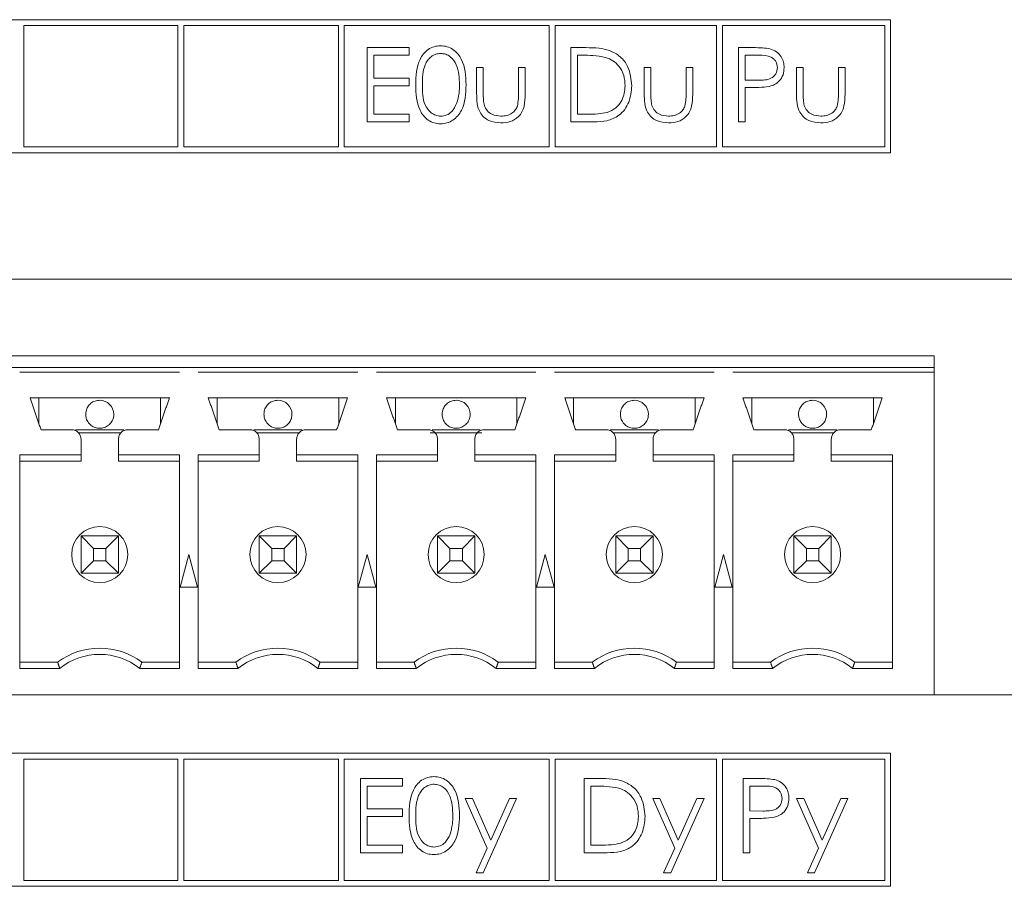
# Model space of a CAD drawing. Header units: inches. Extents: x 0.2 to 16.3, y 0.2 to 11.5.
# Tile 46 of 69: x 8.2 to 9, y 7 to 7.7. Entities that reach past the tile are written whole.
import ezdxf

# ---------------------------------------------------------------- set-up
doc = ezdxf.new("R2010")
doc.units = ezdxf.units.IN
doc.header["$MEASUREMENT"] = 0

msp = doc.modelspace()

# ---------------------------------------------------------------- linework, layer by layer
at = {"color": 7, "linetype": 'Continuous', "lineweight": 15}
for p, q in [((8.90098, 7.69513), (7.72678, 7.69513)), ((8.90098, 7.58316), (8.90098, 7.69513)), ((8.17135, 7.69013), (8.17135, 7.58816)), ((8.30113, 7.69013), (8.17135, 7.69013)), ((8.30113, 7.58816), (8.30113, 7.69013)), ((8.30613, 7.69013), (8.30613, 7.58816)), ((8.43614, 7.69013), (8.30613, 7.69013)), ((8.43614, 7.58816), (8.43614, 7.69013)), ((8.44114, 7.69013), (8.44114, 7.58816)), ((8.61369, 7.69013), (8.44114, 7.69013)), ((8.61369, 7.58816), (8.61369, 7.69013)), ((8.61869, 7.69013), (8.61869, 7.58816)), ((8.75447, 7.69013), (8.61869, 7.69013)), ((8.75447, 7.58816), (8.75447, 7.69013)), ((8.75947, 7.69013), (8.75947, 7.58816)), ((8.89598, 7.69013), (8.75947, 7.69013)), ((8.89598, 7.58816), (8.89598, 7.69013)), ((8.46036, 7.67158), (8.49561, 7.67158)), ((8.46036, 7.60908), (8.46036, 7.67158)), ((8.49561, 7.67158), (8.49561, 7.66517)), ((8.63183, 7.67158), (8.64445, 7.67158)), ((8.63183, 7.60908), (8.63183, 7.67158)), ((8.77286, 7.67158), (8.78511, 7.67158)), ((8.77286, 7.60908), (8.77286, 7.67158)), ((8.46596, 7.66517), (8.46596, 7.64594)), ((8.49561, 7.66517), (8.46596, 7.66517)), ((8.64183, 7.66517), (8.63744, 7.66517)), ((8.63744, 7.66517), (8.63744, 7.61549)), ((8.77846, 7.66517), (8.77846, 7.64434)), ((8.7899, 7.66517), (8.77846, 7.66517)), ((8.5525, 7.65475), (8.55811, 7.65475)), ((8.5525, 7.63293), (8.5525, 7.65475)), ((8.55811, 7.65475), (8.55811, 7.63357)), ((8.58776, 7.65475), (8.59337, 7.65475)), ((8.58776, 7.63357), (8.58776, 7.65475)), ((8.59337, 7.65475), (8.59337, 7.63252)), ((8.69353, 7.65475), (8.69914, 7.65475)), ((8.69353, 7.63293), (8.69353, 7.65475)), ((8.69914, 7.65475), (8.69914, 7.63357)), ((8.72879, 7.65475), (8.73439, 7.65475)), ((8.72879, 7.63357), (8.72879, 7.65475)), ((8.73439, 7.65475), (8.73439, 7.63252)), ((8.82173, 7.65475), (8.82734, 7.65475)), ((8.82173, 7.63293), (8.82173, 7.65475)), ((8.82734, 7.65475), (8.82734, 7.63357)), ((8.85699, 7.65475), (8.8626, 7.65475)), ((8.85699, 7.63357), (8.85699, 7.65475)), ((8.8626, 7.65475), (8.8626, 7.63252)), ((8.46596, 7.64594), (8.49561, 7.64594)), ((8.49561, 7.64594), (8.49561, 7.63953)), ((8.77846, 7.64434), (8.78941, 7.6442)), ((8.46596, 7.63953), (8.46596, 7.61549)), ((8.49561, 7.63953), (8.46596, 7.63953)), ((8.77846, 7.63793), (8.77846, 7.60908)), ((8.78293, 7.63793), (8.77846, 7.63793)), ((8.49561, 7.60908), (8.46036, 7.60908)), ((8.46596, 7.61549), (8.49561, 7.61549)), ((8.49561, 7.61549), (8.49561, 7.60908)), ((8.6512, 7.60908), (8.63183, 7.60908)), ((8.63744, 7.61549), (8.64461, 7.61549)), ((8.77846, 7.60908), (8.77286, 7.60908)), ((7.72678, 7.58316), (8.90098, 7.58316)), ((8.17135, 7.58816), (8.30113, 7.58816)), ((8.30613, 7.58816), (8.43614, 7.58816)), ((8.44114, 7.58816), (8.61369, 7.58816)), ((8.61869, 7.58816), (8.75447, 7.58816)), ((8.75947, 7.58816), (8.89598, 7.58816)), ((7.64765, 7.47677), (10.39265, 7.47677)), ((8.93765, 7.4122), (7.68293, 7.4122)), ((8.93765, 7.40236), (8.93765, 7.4122)), ((8.15238, 7.40236), (8.1682, 7.40236)), ((8.16816, 7.40236), (8.30241, 7.40236)), ((8.30238, 7.40236), (8.3182, 7.40236)), ((8.31816, 7.40236), (8.45241, 7.40236)), ((8.45238, 7.40236), (8.4682, 7.40236)), ((8.46816, 7.40236), (8.60241, 7.40236)), ((8.60238, 7.40236), (8.6182, 7.40236)), ((8.61816, 7.40236), (8.75241, 7.40236)), ((8.75238, 7.40236), (8.7682, 7.40236)), ((8.76816, 7.40236), (8.93765, 7.40236)), ((8.93765, 7.40236), (8.93765, 7.39842)), ((8.16816, 7.39842), (8.30241, 7.39842)), ((8.31816, 7.39842), (8.45241, 7.39842)), ((8.46816, 7.39842), (8.60241, 7.39842)), ((8.61816, 7.39842), (8.75241, 7.39842)), ((8.76816, 7.39842), (8.93765, 7.39842)), ((8.93765, 7.12677), (8.93765, 7.39842)), ((8.29395, 7.37677), (8.17663, 7.37677)), ((8.18411, 7.35512), (8.18411, 7.37677)), ((8.28647, 7.37677), (8.28647, 7.35512)), ((8.44395, 7.37677), (8.32663, 7.37677)), ((8.33411, 7.35512), (8.33411, 7.37677)), ((8.43647, 7.37677), (8.43647, 7.35512)), ((8.59395, 7.37677), (8.47663, 7.37677)), ((8.48411, 7.35512), (8.48411, 7.37677)), ((8.58647, 7.37677), (8.58647, 7.35512)), ((8.74395, 7.37677), (8.62663, 7.37677)), ((8.63411, 7.35512), (8.63411, 7.37677)), ((8.73647, 7.37677), (8.73647, 7.35512)), ((8.89395, 7.37677), (8.77663, 7.37677)), ((8.78411, 7.35512), (8.78411, 7.37677)), ((8.88647, 7.37677), (8.88647, 7.35512)), ((8.215, 7.35), (8.25558, 7.35)), ((8.25304, 7.34724), (8.21753, 7.34724)), ((8.365, 7.35), (8.40558, 7.35)), ((8.40304, 7.34724), (8.36753, 7.34724)), ((8.55703, 7.34724), (8.51354, 7.34724)), ((8.515, 7.35), (8.55558, 7.35)), ((8.665, 7.35), (8.70558, 7.35)), ((8.70304, 7.34724), (8.66753, 7.34724)), ((8.815, 7.35), (8.85558, 7.35)), ((8.85304, 7.34724), (8.81753, 7.34724)), ((8.21954, 7.32889), (8.16816, 7.32889)), ((8.16816, 7.32889), (8.16816, 7.14905)), ((8.30241, 7.32889), (8.25104, 7.32889)), ((8.30241, 7.14905), (8.30241, 7.32889)), ((8.36954, 7.32889), (8.31816, 7.32889)), ((8.31816, 7.32889), (8.31816, 7.14905)), ((8.45241, 7.32889), (8.40104, 7.32889)), ((8.45241, 7.14905), (8.45241, 7.32889)), ((8.51954, 7.32889), (8.46816, 7.32889)), ((8.46816, 7.32889), (8.46816, 7.14905)), ((8.60241, 7.32889), (8.55104, 7.32889)), ((8.60241, 7.14905), (8.60241, 7.32889)), ((8.66954, 7.32889), (8.61816, 7.32889)), ((8.61816, 7.32889), (8.61816, 7.14905)), ((8.75241, 7.32889), (8.70104, 7.32889)), ((8.75241, 7.14905), (8.75241, 7.32889)), ((8.81954, 7.32889), (8.76816, 7.32889)), ((8.76816, 7.32889), (8.76816, 7.14905)), ((8.90241, 7.32889), (8.85104, 7.32889)), ((8.90241, 7.14905), (8.90241, 7.32889)), ((8.21954, 7.32362), (8.16816, 7.32362)), ((8.25104, 7.32362), (8.30241, 7.32362)), ((8.36954, 7.32362), (8.31816, 7.32362)), ((8.40104, 7.32362), (8.45241, 7.32362)), ((8.51954, 7.32362), (8.46816, 7.32362)), ((8.55104, 7.32362), (8.60241, 7.32362)), ((8.66954, 7.32362), (8.61816, 7.32362)), ((8.70104, 7.32362), (8.75241, 7.32362)), ((8.81954, 7.32362), (8.76816, 7.32362)), ((8.85104, 7.32362), (8.90241, 7.32362)), ((8.23009, 7.25008), (8.21954, 7.26063)), ((8.21954, 7.22913), (8.21954, 7.26063)), ((8.21954, 7.26063), (8.25104, 7.26063)), ((8.25104, 7.26063), (8.24049, 7.25008)), ((8.25104, 7.26063), (8.25104, 7.22913)), ((8.38009, 7.25008), (8.36954, 7.26063)), ((8.36954, 7.22913), (8.36954, 7.26063)), ((8.36954, 7.26063), (8.40104, 7.26063)), ((8.40104, 7.26063), (8.39049, 7.25008)), ((8.40104, 7.26063), (8.40104, 7.22913)), ((8.53009, 7.25008), (8.51954, 7.26063)), ((8.51954, 7.26063), (8.55104, 7.26063)), ((8.51954, 7.22913), (8.51954, 7.26063)), ((8.55104, 7.26063), (8.54049, 7.25008)), ((8.55104, 7.26063), (8.55104, 7.22913)), ((8.66954, 7.26063), (8.68009, 7.25008)), ((8.66954, 7.22913), (8.66954, 7.26063)), ((8.66954, 7.26063), (8.70104, 7.26063)), ((8.70104, 7.26063), (8.69049, 7.25008)), ((8.70104, 7.26063), (8.70104, 7.22913)), ((8.81954, 7.26063), (8.83009, 7.25008)), ((8.81954, 7.26063), (8.85104, 7.26063)), ((8.81954, 7.22913), (8.81954, 7.26063)), ((8.85104, 7.26063), (8.84049, 7.25008)), ((8.85104, 7.26063), (8.85104, 7.22913)), ((8.23009, 7.25008), (8.23009, 7.23968)), ((8.24049, 7.25008), (8.23009, 7.25008)), ((8.24049, 7.23968), (8.24049, 7.25008)), ((8.31029, 7.24488), (8.3029, 7.21732)), ((8.31767, 7.21732), (8.31029, 7.24488)), ((8.38009, 7.25008), (8.38009, 7.23968)), ((8.39049, 7.25008), (8.38009, 7.25008)), ((8.39049, 7.23968), (8.39049, 7.25008)), ((8.46029, 7.24488), (8.4529, 7.21732)), ((8.46767, 7.21732), (8.46029, 7.24488)), ((8.54049, 7.25008), (8.53009, 7.25008)), ((8.53009, 7.25008), (8.53009, 7.23968)), ((8.54049, 7.23968), (8.54049, 7.25008)), ((8.61029, 7.24488), (8.6029, 7.21732)), ((8.61767, 7.21732), (8.61029, 7.24488)), ((8.68009, 7.25008), (8.68009, 7.23968)), ((8.69049, 7.25008), (8.68009, 7.25008)), ((8.69049, 7.23968), (8.69049, 7.25008)), ((8.76029, 7.24488), (8.7529, 7.21732)), ((8.76767, 7.21732), (8.76029, 7.24488)), ((8.84049, 7.25008), (8.83009, 7.25008)), ((8.83009, 7.25008), (8.83009, 7.23968)), ((8.84049, 7.23968), (8.84049, 7.25008)), ((8.21954, 7.22913), (8.23009, 7.23968)), ((8.23009, 7.23968), (8.24049, 7.23968)), ((8.25104, 7.22913), (8.24049, 7.23968)), ((8.36954, 7.22913), (8.38009, 7.23968)), ((8.38009, 7.23968), (8.39049, 7.23968)), ((8.40104, 7.22913), (8.39049, 7.23968)), ((8.51954, 7.22913), (8.53009, 7.23968)), ((8.53009, 7.23968), (8.54049, 7.23968)), ((8.55104, 7.22913), (8.54049, 7.23968)), ((8.68009, 7.23968), (8.66954, 7.22913)), ((8.68009, 7.23968), (8.69049, 7.23968)), ((8.70104, 7.22913), (8.69049, 7.23968)), ((8.83009, 7.23968), (8.81954, 7.22913)), ((8.83009, 7.23968), (8.84049, 7.23968)), ((8.85104, 7.22913), (8.84049, 7.23968)), ((8.25104, 7.22913), (8.21954, 7.22913)), ((8.40104, 7.22913), (8.36954, 7.22913)), ((8.55104, 7.22913), (8.51954, 7.22913)), ((8.70104, 7.22913), (8.66954, 7.22913)), ((8.85104, 7.22913), (8.81954, 7.22913)), ((8.3029, 7.21732), (8.31767, 7.21732)), ((8.4529, 7.21732), (8.46767, 7.21732)), ((8.6029, 7.21732), (8.61767, 7.21732)), ((8.7529, 7.21732), (8.76767, 7.21732)), ((8.19986, 7.15433), (8.16816, 7.15433)), ((8.27072, 7.15433), (8.30241, 7.15433)), ((8.34986, 7.15433), (8.31816, 7.15433)), ((8.42072, 7.15433), (8.45241, 7.15433)), ((8.49986, 7.15433), (8.46816, 7.15433)), ((8.57072, 7.15433), (8.60241, 7.15433)), ((8.64986, 7.15433), (8.61816, 7.15433)), ((8.72072, 7.15433), (8.75241, 7.15433)), ((8.79986, 7.15433), (8.76816, 7.15433)), ((8.87072, 7.15433), (8.90241, 7.15433)), ((8.16816, 7.14905), (8.20166, 7.14905)), ((8.26892, 7.14905), (8.30241, 7.14905)), ((8.31816, 7.14905), (8.35166, 7.14905)), ((8.41892, 7.14905), (8.45241, 7.14905)), ((8.46816, 7.14905), (8.50166, 7.14905)), ((8.56892, 7.14905), (8.60241, 7.14905)), ((8.61816, 7.14905), (8.65166, 7.14905)), ((8.71892, 7.14905), (8.75241, 7.14905)), ((8.76816, 7.14905), (8.80166, 7.14905)), ((8.86892, 7.14905), (8.90241, 7.14905)), ((8.93765, 7.12677), (7.68293, 7.12677)), ((9.10293, 7.12677), (8.93765, 7.12677)), ((8.90098, 7.07762), (7.72678, 7.07762)), ((8.90098, 6.96565), (8.90098, 7.07762)), ((8.17135, 7.07262), (8.17135, 6.97065)), ((8.30113, 7.07262), (8.17135, 7.07262)), ((8.30113, 6.97065), (8.30113, 7.07262)), ((8.30613, 7.07262), (8.30613, 6.97065)), ((8.43614, 7.07262), (8.30613, 7.07262)), ((8.43614, 6.97065), (8.43614, 7.07262)), ((8.44114, 7.07262), (8.44114, 6.97065)), ((8.61369, 7.07262), (8.44114, 7.07262)), ((8.61369, 6.97065), (8.61369, 7.07262)), ((8.61869, 7.07262), (8.61869, 6.97065)), ((8.75447, 7.07262), (8.61869, 7.07262)), ((8.75447, 6.97065), (8.75447, 7.07262)), ((8.75947, 7.07262), (8.75947, 6.97065)), ((8.89598, 7.07262), (8.75947, 7.07262)), ((8.89598, 6.97065), (8.89598, 7.07262)), ((8.45477, 7.05641), (8.49003, 7.05641)), ((8.45477, 6.99391), (8.45477, 7.05641)), ((8.49003, 7.05641), (8.49003, 7.05)), ((8.64308, 7.05641), (8.6557, 7.05641)), ((8.64308, 6.99391), (8.64308, 7.05641)), ((8.77689, 7.05641), (8.78915, 7.05641)), ((8.77689, 6.99391), (8.77689, 7.05641)), ((8.46038, 7.05), (8.46038, 7.03077)), ((8.49003, 7.05), (8.46038, 7.05)), ((8.64868, 7.05), (8.64868, 7.00032)), ((8.65308, 7.05), (8.64868, 7.05)), ((8.7825, 7.05), (8.7825, 7.02917)), ((8.79393, 7.05), (8.7825, 7.05)), ((8.54292, 7.03959), (8.54896, 7.03959)), ((8.56138, 6.99781), (8.54292, 7.03959)), ((8.54896, 7.03959), (8.56442, 7.0046)), ((8.58618, 7.03959), (8.55814, 6.97709)), ((8.56442, 7.0046), (8.58012, 7.03959)), ((8.58012, 7.03959), (8.58618, 7.03959)), ((8.70077, 7.03959), (8.70682, 7.03959)), ((8.71924, 6.99781), (8.70077, 7.03959)), ((8.70682, 7.03959), (8.72228, 7.0046)), ((8.74404, 7.03959), (8.71599, 6.97709)), ((8.72228, 7.0046), (8.73798, 7.03959)), ((8.73798, 7.03959), (8.74404, 7.03959)), ((8.82176, 7.03959), (8.82781, 7.03959)), ((8.84023, 6.99781), (8.82176, 7.03959)), ((8.82781, 7.03959), (8.84327, 7.0046)), ((8.86503, 7.03959), (8.83699, 6.97709)), ((8.84327, 7.0046), (8.85897, 7.03959)), ((8.85897, 7.03959), (8.86503, 7.03959)), ((8.46038, 7.03077), (8.49003, 7.03077)), ((8.49003, 7.03077), (8.49003, 7.02436)), ((8.7825, 7.02917), (8.79344, 7.02903)), ((8.46038, 7.02436), (8.46038, 7.00032)), ((8.49003, 7.02436), (8.46038, 7.02436)), ((8.7825, 7.02276), (8.7825, 6.99391)), ((8.78697, 7.02276), (8.7825, 7.02276)), ((8.46038, 7.00032), (8.49003, 7.00032)), ((8.49003, 7.00032), (8.49003, 6.99391)), ((8.55208, 6.97709), (8.56138, 6.99781)), ((8.64868, 7.00032), (8.65586, 7.00032)), ((8.70993, 6.97709), (8.71924, 6.99781)), ((8.83093, 6.97709), (8.84023, 6.99781)), ((8.49003, 6.99391), (8.45477, 6.99391)), ((8.66244, 6.99391), (8.64308, 6.99391)), ((8.7825, 6.99391), (8.77689, 6.99391)), ((8.17135, 6.97065), (8.30113, 6.97065)), ((8.30613, 6.97065), (8.43614, 6.97065)), ((8.44114, 6.97065), (8.61369, 6.97065)), ((8.55814, 6.97709), (8.55208, 6.97709)), ((8.61869, 6.97065), (8.75447, 6.97065)), ((8.71599, 6.97709), (8.70993, 6.97709)), ((8.75947, 6.97065), (8.89598, 6.97065)), ((8.83699, 6.97709), (8.83093, 6.97709)), ((7.72678, 6.96565), (8.90098, 6.96565))]:
    msp.add_line(p, q, dxfattribs=at)
for centre in [(8.23529, 7.24488), (8.38529, 7.24488), (8.53529, 7.24488), (8.68529, 7.24488), (8.83529, 7.24488)]:
    msp.add_circle(centre, 0.02362, dxfattribs=at)
for centre, radius, start, end in [((8.23529, 7.36299), 0.01181, 0, 90), ((8.38529, 7.36299), 0.01181, 0, 90), ((8.53529, 7.36299), 0.01181, 0, 90), ((8.68529, 7.36299), 0.01181, 0, 90), ((8.83529, 7.36299), 0.01181, 0, 90), ((8.23529, 7.10708), 0.05906, 53.1301, 126.8699), ((8.23529, 7.10708), 0.05378, 51.29582, 128.70418), ((8.38529, 7.10708), 0.05906, 53.1301, 126.8699), ((8.38529, 7.10708), 0.05378, 51.29582, 128.70418), ((8.53529, 7.10708), 0.05906, 53.1301, 126.8699), ((8.53529, 7.10708), 0.05378, 51.29582, 128.70418), ((8.68529, 7.10708), 0.05906, 53.1301, 126.8699), ((8.68529, 7.10708), 0.05378, 51.29582, 128.70418), ((8.83529, 7.10708), 0.05906, 53.1301, 126.8699), ((8.83529, 7.10708), 0.05378, 51.29582, 128.70418)]:
    msp.add_arc(centre, radius, start, end, dxfattribs=at)
for points, knots in [([(8.50122, 7.6403), (8.50146, 7.64777), (8.50177, 7.65711), (8.50759, 7.6665), (8.51165, 7.67022), (8.51664, 7.67274), (8.52029, 7.67303), (8.52212, 7.67318)], [0, 0, 0, 0, 0.498702, 0.624177, 0.749467, 0.874745, 1, 1, 1, 1]), ([(8.5223, 7.66677), (8.52087, 7.66663), (8.51801, 7.66634), (8.5142, 7.66414), (8.51117, 7.66107), (8.50704, 7.65346), (8.50692, 7.64616), (8.50683, 7.64033)], [0, 0, 0, 0, 0.125139, 0.250418, 0.375519, 0.500847, 1, 1, 1, 1]), ([(8.52212, 7.67318), (8.52396, 7.67303), (8.52764, 7.67274), (8.53434, 7.66948), (8.54279, 7.65905), (8.54333, 7.6478), (8.54369, 7.6403)], [0, 0, 0, 0, 0.1256, 0.251197, 0.500581, 1, 1, 1, 1]), ([(8.53808, 7.64033), (8.53785, 7.64613), (8.5375, 7.65482), (8.53165, 7.66342), (8.5266, 7.66632), (8.52373, 7.66662), (8.5223, 7.66677)], [0, 0, 0, 0, 0.500072, 0.749021, 0.874599, 1, 1, 1, 1]), ([(8.64445, 7.67158), (8.64821, 7.67157), (8.65491, 7.67157), (8.66142, 7.67001), (8.66428, 7.66933)], [0, 0, 0, 0, 0.560444, 1, 1, 1, 1]), ([(8.66428, 7.66933), (8.66746, 7.66778), (8.67383, 7.6647), (8.68156, 7.65416), (8.68252, 7.64508), (8.68311, 7.63954)], [0, 0, 0, 0, 0.280264, 0.560715, 1, 1, 1, 1]), ([(8.78511, 7.67158), (8.78778, 7.67159), (8.79255, 7.6716), (8.79727, 7.67093), (8.79935, 7.67064)], [0, 0, 0, 0, 0.5603155, 1, 1, 1, 1]), ([(8.79935, 7.67064), (8.80125, 7.66995), (8.80504, 7.66858), (8.80897, 7.66436), (8.81104, 7.65955), (8.81123, 7.6564), (8.81132, 7.65481)], [0, 0, 0, 0, 0.279706, 0.559381, 0.779508, 1, 1, 1, 1]), ([(8.66104, 7.66342), (8.65748, 7.66404), (8.65113, 7.66516), (8.64467, 7.66517), (8.64183, 7.66517)], [0, 0, 0, 0, 0.559542, 1, 1, 1, 1]), ([(8.6775, 7.63955), (8.6773, 7.64248), (8.6769, 7.64832), (8.67302, 7.65568), (8.6675, 7.66095), (8.66319, 7.66259), (8.66104, 7.66342)], [0, 0, 0, 0, 0.280179, 0.559765, 0.779797, 1, 1, 1, 1]), ([(8.80571, 7.65479), (8.80542, 7.65658), (8.805, 7.65928), (8.8027, 7.6621), (8.79828, 7.66526), (8.79362, 7.66521), (8.7899, 7.66517)], [0, 0, 0, 0, 0.24897, 0.374729, 0.500384, 1, 1, 1, 1]), ([(8.78941, 7.6442), (8.79322, 7.64418), (8.79798, 7.64417), (8.80259, 7.64729), (8.805, 7.65017), (8.80543, 7.65294), (8.80571, 7.65479)], [0, 0, 0, 0, 0.4997201, 0.625349, 0.7510824, 1, 1, 1, 1]), ([(8.81132, 7.65481), (8.81117, 7.65275), (8.81087, 7.64864), (8.80774, 7.64362), (8.80348, 7.64039), (8.80039, 7.63943), (8.79885, 7.63895)], [0, 0, 0, 0, 0.280099, 0.559324, 0.779458, 1, 1, 1, 1]), ([(8.52212, 7.60748), (8.52029, 7.60762), (8.51664, 7.60792), (8.51001, 7.61119), (8.5018, 7.6217), (8.50145, 7.63286), (8.50122, 7.6403)], [0, 0, 0, 0, 0.125551, 0.25109, 0.50025, 1, 1, 1, 1]), ([(8.50683, 7.64033), (8.50688, 7.63449), (8.50694, 7.62574), (8.51295, 7.61721), (8.51802, 7.61435), (8.52088, 7.61404), (8.5223, 7.61389)], [0, 0, 0, 0, 0.500291, 0.749086, 0.874606, 1, 1, 1, 1]), ([(8.54369, 7.6403), (8.54334, 7.6328), (8.54282, 7.62156), (8.53432, 7.61119), (8.52763, 7.60792), (8.52396, 7.60763), (8.52212, 7.60748)], [0, 0, 0, 0, 0.499406, 0.748743, 0.874373, 1, 1, 1, 1]), ([(8.53571, 7.62462), (8.53651, 7.6275), (8.53793, 7.63265), (8.53803, 7.63798), (8.53808, 7.64033)], [0, 0, 0, 0, 0.559599, 1, 1, 1, 1]), ([(8.57297, 7.60828), (8.5695, 7.60855), (8.56257, 7.6091), (8.55286, 7.61824), (8.55264, 7.62735), (8.5525, 7.63293)], [0, 0, 0, 0, 0.28097, 0.559785, 1, 1, 1, 1]), ([(8.55811, 7.63357), (8.55811, 7.63156), (8.5581, 7.62797), (8.55872, 7.62444), (8.559, 7.62289)], [0, 0, 0, 0, 0.560377, 1, 1, 1, 1]), ([(8.58683, 7.62244), (8.58717, 7.6245), (8.58779, 7.62819), (8.58777, 7.63192), (8.58776, 7.63357)], [0, 0, 0, 0, 0.559371, 1, 1, 1, 1]), ([(8.68311, 7.63954), (8.68265, 7.63485), (8.68174, 7.62548), (8.67365, 7.6143), (8.66227, 7.60941), (8.6549, 7.60919), (8.6512, 7.60908)], [0, 0, 0, 0, 0.280124, 0.5592478, 0.7788363, 1, 1, 1, 1]), ([(8.66248, 7.61708), (8.66497, 7.61817), (8.66996, 7.62036), (8.67626, 7.62826), (8.67703, 7.63527), (8.6775, 7.63955)], [0, 0, 0, 0, 0.280537, 0.561015, 1, 1, 1, 1]), ([(8.714, 7.60828), (8.71052, 7.60855), (8.7036, 7.6091), (8.69388, 7.61824), (8.69366, 7.62735), (8.69353, 7.63293)], [0, 0, 0, 0, 0.28097, 0.559785, 1, 1, 1, 1]), ([(8.69914, 7.63357), (8.69913, 7.63156), (8.69912, 7.62797), (8.69975, 7.62444), (8.70003, 7.62289)], [0, 0, 0, 0, 0.560377, 1, 1, 1, 1]), ([(8.72786, 7.62244), (8.7282, 7.6245), (8.72881, 7.62819), (8.72879, 7.63192), (8.72879, 7.63357)], [0, 0, 0, 0, 0.559371, 1, 1, 1, 1]), ([(8.79885, 7.63895), (8.79589, 7.63858), (8.7906, 7.63791), (8.78528, 7.63792), (8.78293, 7.63793)], [0, 0, 0, 0, 0.5596931, 1, 1, 1, 1]), ([(8.8422, 7.60828), (8.83873, 7.60855), (8.8318, 7.6091), (8.82209, 7.61824), (8.82187, 7.62735), (8.82173, 7.63293)], [0, 0, 0, 0, 0.28097, 0.559785, 1, 1, 1, 1]), ([(8.82734, 7.63357), (8.82734, 7.63156), (8.82733, 7.62797), (8.82796, 7.62444), (8.82823, 7.62289)], [0, 0, 0, 0, 0.560377, 1, 1, 1, 1]), ([(8.85606, 7.62244), (8.85641, 7.6245), (8.85702, 7.62819), (8.857, 7.63192), (8.85699, 7.63357)], [0, 0, 0, 0, 0.559371, 1, 1, 1, 1]), ([(8.5223, 7.61389), (8.52401, 7.6141), (8.52743, 7.61453), (8.5327, 7.6181), (8.53457, 7.62215), (8.53571, 7.62462)], [0, 0, 0, 0, 0.280257, 0.560781, 1, 1, 1, 1]), ([(8.59337, 7.63252), (8.59332, 7.6291), (8.59322, 7.62232), (8.58882, 7.61341), (8.581, 7.60878), (8.57565, 7.60845), (8.57297, 7.60828)], [0, 0, 0, 0, 0.281501, 0.559646, 0.779298, 1, 1, 1, 1]), ([(8.73439, 7.63252), (8.73434, 7.6291), (8.73424, 7.62232), (8.72985, 7.61341), (8.72203, 7.60878), (8.71668, 7.60845), (8.714, 7.60828)], [0, 0, 0, 0, 0.281501, 0.559646, 0.779299, 1, 1, 1, 1]), ([(8.8626, 7.63252), (8.86255, 7.6291), (8.86245, 7.62232), (8.85805, 7.61341), (8.85023, 7.60878), (8.84488, 7.60845), (8.8422, 7.60828)], [0, 0, 0, 0, 0.281501, 0.559646, 0.779299, 1, 1, 1, 1]), ([(8.559, 7.62289), (8.55969, 7.62136), (8.56107, 7.61829), (8.5661, 7.61464), (8.5704, 7.61417), (8.57302, 7.61389)], [0, 0, 0, 0, 0.2801169, 0.5605444, 1, 1, 1, 1]), ([(8.57302, 7.61389), (8.57465, 7.61398), (8.5779, 7.61417), (8.58206, 7.61613), (8.58521, 7.61896), (8.58629, 7.62128), (8.58683, 7.62244)], [0, 0, 0, 0, 0.28027, 0.560007, 0.780074, 1, 1, 1, 1]), ([(8.64461, 7.61549), (8.64798, 7.61548), (8.65399, 7.61546), (8.65989, 7.61659), (8.66248, 7.61708)], [0, 0, 0, 0, 0.560426, 1, 1, 1, 1]), ([(8.70003, 7.62289), (8.70072, 7.62136), (8.7021, 7.61829), (8.70712, 7.61464), (8.71142, 7.61417), (8.71405, 7.61389)], [0, 0, 0, 0, 0.280117, 0.560545, 1, 1, 1, 1]), ([(8.71405, 7.61389), (8.71567, 7.61398), (8.71892, 7.61417), (8.72308, 7.61613), (8.72624, 7.61896), (8.72732, 7.62128), (8.72786, 7.62244)], [0, 0, 0, 0, 0.28027, 0.560007, 0.780074, 1, 1, 1, 1]), ([(8.82823, 7.62289), (8.82892, 7.62136), (8.8303, 7.61829), (8.83533, 7.61464), (8.83963, 7.61417), (8.84225, 7.61389)], [0, 0, 0, 0, 0.280117, 0.560545, 1, 1, 1, 1]), ([(8.84225, 7.61389), (8.84388, 7.61398), (8.84713, 7.61417), (8.85129, 7.61613), (8.85444, 7.61896), (8.85552, 7.62128), (8.85606, 7.62244)], [0, 0, 0, 0, 0.28027, 0.560007, 0.780074, 1, 1, 1, 1]), ([(8.23529, 7.3748), (8.23396, 7.37467), (8.2313, 7.37441), (8.22777, 7.37237), (8.22508, 7.36937), (8.22372, 7.36606), (8.22348, 7.36386), (8.22348, 7.36299), (8.22348, 7.36299)], [0, 0, 0, 0, 0.214693, 0.429387, 0.644081, 0.858776, 0.999788, 1, 1, 1, 1]), ([(8.38529, 7.3748), (8.38396, 7.37467), (8.3813, 7.37441), (8.37777, 7.37237), (8.37508, 7.36937), (8.37372, 7.36606), (8.37348, 7.36386), (8.37348, 7.36299), (8.37348, 7.36299)], [0, 0, 0, 0, 0.2146935, 0.4293871, 0.644081, 0.8587755, 0.9997876, 1, 1, 1, 1]), ([(8.53529, 7.3748), (8.53396, 7.37467), (8.5313, 7.37441), (8.52777, 7.37237), (8.52508, 7.36937), (8.52372, 7.36606), (8.52348, 7.36386), (8.52348, 7.36299), (8.52348, 7.36299)], [0, 0, 0, 0, 0.214694, 0.429387, 0.644081, 0.858776, 0.999788, 1, 1, 1, 1]), ([(8.68529, 7.3748), (8.68396, 7.37467), (8.6813, 7.37441), (8.67777, 7.37237), (8.67508, 7.36937), (8.67372, 7.36606), (8.67348, 7.36386), (8.67348, 7.36299), (8.67348, 7.36299)], [0, 0, 0, 0, 0.214693, 0.429386, 0.644081, 0.858775, 0.999788, 1, 1, 1, 1]), ([(8.83529, 7.3748), (8.83396, 7.37467), (8.8313, 7.37441), (8.82777, 7.37237), (8.82508, 7.36937), (8.82372, 7.36606), (8.82348, 7.36386), (8.82348, 7.36299), (8.82348, 7.36299)], [0, 0, 0, 0, 0.214695, 0.429388, 0.644081, 0.858776, 0.999788, 1, 1, 1, 1]), ([(8.22348, 7.36299), (8.22357, 7.36187), (8.22378, 7.35934), (8.22551, 7.35601), (8.22818, 7.35334), (8.23145, 7.35154), (8.23399, 7.3513), (8.23529, 7.35118)], [0, 0, 0, 0, 0.180826, 0.409553, 0.590378, 0.789796, 1, 1, 1, 1]), ([(8.23529, 7.35118), (8.23662, 7.35131), (8.23927, 7.35157), (8.24281, 7.3536), (8.2455, 7.3566), (8.24686, 7.35992), (8.2471, 7.36212), (8.2471, 7.36299), (8.2471, 7.36299)], [0, 0, 0, 0, 0.214693, 0.429386, 0.64408, 0.858774, 0.999786, 1, 1, 1, 1]), ([(8.37348, 7.36299), (8.37357, 7.36187), (8.37378, 7.35934), (8.37551, 7.35601), (8.37818, 7.35334), (8.38145, 7.35154), (8.38399, 7.3513), (8.38529, 7.35118)], [0, 0, 0, 0, 0.180826, 0.409553, 0.590378, 0.789795, 1, 1, 1, 1]), ([(8.38529, 7.35118), (8.38662, 7.35131), (8.38927, 7.35157), (8.39281, 7.3536), (8.3955, 7.3566), (8.39686, 7.35992), (8.3971, 7.36212), (8.3971, 7.36299), (8.3971, 7.36299)], [0, 0, 0, 0, 0.214693, 0.429386, 0.64408, 0.858774, 0.999786, 1, 1, 1, 1]), ([(8.52348, 7.36299), (8.52357, 7.36187), (8.52378, 7.35934), (8.52551, 7.35601), (8.52818, 7.35334), (8.53145, 7.35154), (8.53399, 7.3513), (8.53529, 7.35118)], [0, 0, 0, 0, 0.180826, 0.409553, 0.590378, 0.789796, 1, 1, 1, 1]), ([(8.53529, 7.35118), (8.53662, 7.35131), (8.53927, 7.35157), (8.54281, 7.3536), (8.5455, 7.3566), (8.54686, 7.35992), (8.5471, 7.36212), (8.5471, 7.36299), (8.5471, 7.36299)], [0, 0, 0, 0, 0.214693, 0.429386, 0.64408, 0.858774, 0.999786, 1, 1, 1, 1]), ([(8.67348, 7.36299), (8.67357, 7.36187), (8.67378, 7.35934), (8.67551, 7.35601), (8.67818, 7.35334), (8.68145, 7.35154), (8.68399, 7.3513), (8.68529, 7.35118)], [0, 0, 0, 0, 0.180826, 0.409554, 0.590379, 0.789796, 1, 1, 1, 1]), ([(8.68529, 7.35118), (8.68662, 7.35131), (8.68927, 7.35157), (8.69281, 7.3536), (8.6955, 7.3566), (8.69686, 7.35992), (8.6971, 7.36212), (8.6971, 7.36299), (8.6971, 7.36299)], [0, 0, 0, 0, 0.2146942, 0.4293867, 0.6440795, 0.8587739, 0.9997856, 1, 1, 1, 1]), ([(8.82348, 7.36299), (8.82357, 7.36187), (8.82378, 7.35934), (8.82551, 7.35601), (8.82818, 7.35334), (8.83145, 7.35154), (8.83399, 7.3513), (8.83529, 7.35118)], [0, 0, 0, 0, 0.1808261, 0.4095532, 0.5903778, 0.7897959, 1, 1, 1, 1]), ([(8.83529, 7.35118), (8.83662, 7.35131), (8.83927, 7.35157), (8.84281, 7.3536), (8.8455, 7.3566), (8.84686, 7.35992), (8.8471, 7.36212), (8.8471, 7.36299), (8.8471, 7.36299)], [0, 0, 0, 0, 0.214693, 0.429385, 0.64408, 0.858774, 0.999786, 1, 1, 1, 1]), ([(8.21954, 7.34212), (8.21942, 7.34315), (8.21919, 7.34522), (8.21736, 7.34782), (8.21476, 7.34964), (8.2127, 7.34988), (8.21167, 7.35)], [0, 0, 0, 0, 0.250001, 0.5, 0.75, 1, 1, 1, 1]), ([(8.25891, 7.35), (8.25788, 7.34988), (8.25581, 7.34964), (8.25321, 7.34782), (8.25139, 7.34522), (8.25115, 7.34315), (8.25104, 7.34212)], [0, 0, 0, 0, 0.25, 0.5, 0.749999, 1, 1, 1, 1]), ([(8.36954, 7.34212), (8.36942, 7.34315), (8.36919, 7.34522), (8.36736, 7.34782), (8.36476, 7.34964), (8.3627, 7.34988), (8.36167, 7.35)], [0, 0, 0, 0, 0.250001, 0.5, 0.75, 1, 1, 1, 1]), ([(8.40891, 7.35), (8.40788, 7.34988), (8.40581, 7.34964), (8.40321, 7.34782), (8.40139, 7.34522), (8.40115, 7.34315), (8.40104, 7.34212)], [0, 0, 0, 0, 0.2499999, 0.5000004, 0.7499991, 1, 1, 1, 1]), ([(8.51954, 7.34212), (8.51942, 7.34315), (8.51919, 7.34522), (8.51736, 7.34782), (8.51476, 7.34964), (8.5127, 7.34988), (8.51167, 7.35)], [0, 0, 0, 0, 0.250001, 0.5, 0.75, 1, 1, 1, 1]), ([(8.55891, 7.35), (8.55788, 7.34988), (8.55581, 7.34964), (8.55321, 7.34782), (8.55139, 7.34522), (8.55115, 7.34315), (8.55104, 7.34212)], [0, 0, 0, 0, 0.25, 0.5, 0.749999, 1, 1, 1, 1]), ([(8.66954, 7.34212), (8.66942, 7.34315), (8.66919, 7.34522), (8.66736, 7.34782), (8.66476, 7.34964), (8.6627, 7.34988), (8.66167, 7.35)], [0, 0, 0, 0, 0.250001, 0.5, 0.75, 1, 1, 1, 1]), ([(8.70891, 7.35), (8.70788, 7.34988), (8.70581, 7.34964), (8.70321, 7.34782), (8.70139, 7.34522), (8.70115, 7.34315), (8.70104, 7.34212)], [0, 0, 0, 0, 0.2499983, 0.5000006, 0.7499987, 1, 1, 1, 1]), ([(8.81954, 7.34212), (8.81942, 7.34315), (8.81919, 7.34522), (8.81736, 7.34782), (8.81476, 7.34964), (8.8127, 7.34988), (8.81167, 7.35)], [0, 0, 0, 0, 0.2500013, 0.4999994, 0.7500017, 1, 1, 1, 1]), ([(8.85891, 7.35), (8.85788, 7.34988), (8.85581, 7.34964), (8.85321, 7.34782), (8.85139, 7.34522), (8.85115, 7.34315), (8.85104, 7.34212)], [0, 0, 0, 0, 0.250001, 0.5, 0.749999, 1, 1, 1, 1]), ([(8.49564, 7.02514), (8.49588, 7.0326), (8.49618, 7.04194), (8.50201, 7.05133), (8.50607, 7.05506), (8.51106, 7.05757), (8.51471, 7.05787), (8.51654, 7.05801)], [0, 0, 0, 0, 0.498702, 0.624177, 0.749467, 0.874745, 1, 1, 1, 1]), ([(8.51654, 7.05801), (8.51838, 7.05787), (8.52205, 7.05757), (8.52876, 7.05431), (8.53721, 7.04388), (8.53775, 7.03264), (8.53811, 7.02514)], [0, 0, 0, 0, 0.1256, 0.251197, 0.500581, 1, 1, 1, 1]), ([(8.6557, 7.05641), (8.65945, 7.05641), (8.66615, 7.0564), (8.67267, 7.05484), (8.67553, 7.05416)], [0, 0, 0, 0, 0.560445, 1, 1, 1, 1]), ([(8.67553, 7.05416), (8.67871, 7.05262), (8.68507, 7.04953), (8.69281, 7.039), (8.69377, 7.02992), (8.69436, 7.02437)], [0, 0, 0, 0, 0.2802641, 0.5607151, 1, 1, 1, 1]), ([(8.78915, 7.05641), (8.79182, 7.05642), (8.79659, 7.05644), (8.80131, 7.05577), (8.80338, 7.05547)], [0, 0, 0, 0, 0.5603128, 1, 1, 1, 1]), ([(8.80338, 7.05547), (8.80528, 7.05479), (8.80908, 7.05342), (8.813, 7.04919), (8.81508, 7.04439), (8.81526, 7.04123), (8.81535, 7.03965)], [0, 0, 0, 0, 0.279706, 0.55938, 0.779509, 1, 1, 1, 1]), ([(8.51672, 7.0516), (8.51529, 7.05146), (8.51242, 7.05118), (8.50862, 7.04898), (8.50559, 7.0459), (8.50146, 7.03829), (8.50134, 7.031), (8.50125, 7.02516)], [0, 0, 0, 0, 0.125139, 0.250418, 0.375519, 0.500847, 1, 1, 1, 1]), ([(8.5325, 7.02516), (8.53227, 7.03097), (8.53192, 7.03966), (8.52607, 7.04825), (8.52102, 7.05115), (8.51815, 7.05145), (8.51672, 7.0516)], [0, 0, 0, 0, 0.500071, 0.74902, 0.874598, 1, 1, 1, 1]), ([(8.67228, 7.04825), (8.66873, 7.04888), (8.66237, 7.04999), (8.65592, 7.05), (8.65308, 7.05)], [0, 0, 0, 0, 0.559542, 1, 1, 1, 1]), ([(8.68875, 7.02439), (8.68855, 7.02731), (8.68814, 7.03316), (8.68426, 7.04052), (8.67874, 7.04578), (8.67444, 7.04743), (8.67228, 7.04825)], [0, 0, 0, 0, 0.280177, 0.559765, 0.779796, 1, 1, 1, 1]), ([(8.80974, 7.03962), (8.80946, 7.04142), (8.80903, 7.04412), (8.80673, 7.04693), (8.80232, 7.0501), (8.79765, 7.05004), (8.79393, 7.05)], [0, 0, 0, 0, 0.248968, 0.374727, 0.500382, 1, 1, 1, 1]), ([(8.79344, 7.02903), (8.79725, 7.02902), (8.80201, 7.029), (8.80663, 7.03213), (8.80903, 7.035), (8.80946, 7.03778), (8.80974, 7.03962)], [0, 0, 0, 0, 0.49972, 0.625349, 0.751081, 1, 1, 1, 1]), ([(8.81535, 7.03965), (8.8152, 7.03759), (8.81491, 7.03347), (8.81177, 7.02846), (8.80752, 7.02522), (8.80443, 7.02426), (8.80288, 7.02379)], [0, 0, 0, 0, 0.2801, 0.559324, 0.779459, 1, 1, 1, 1]), ([(8.51654, 6.99231), (8.51471, 6.99246), (8.51106, 6.99276), (8.50443, 6.99603), (8.49622, 7.00653), (8.49587, 7.01769), (8.49564, 7.02514)], [0, 0, 0, 0, 0.125551, 0.25109, 0.50025, 1, 1, 1, 1]), ([(8.50125, 7.02516), (8.50129, 7.01932), (8.50136, 7.01057), (8.50737, 7.00204), (8.51243, 6.99918), (8.51529, 6.99887), (8.51672, 6.99872)], [0, 0, 0, 0, 0.5002909, 0.7490856, 0.8746064, 1, 1, 1, 1]), ([(8.53811, 7.02514), (8.53776, 7.01764), (8.53723, 7.00639), (8.52874, 6.99603), (8.52205, 6.99276), (8.51837, 6.99246), (8.51654, 6.99231)], [0, 0, 0, 0, 0.499407, 0.748742, 0.874372, 1, 1, 1, 1]), ([(8.53013, 7.00945), (8.53093, 7.01233), (8.53235, 7.01748), (8.53245, 7.02281), (8.5325, 7.02516)], [0, 0, 0, 0, 0.559598, 1, 1, 1, 1]), ([(8.69436, 7.02437), (8.6939, 7.01968), (8.69299, 7.01031), (8.68489, 6.99913), (8.67351, 6.99425), (8.66614, 6.99402), (8.66244, 6.99391)], [0, 0, 0, 0, 0.2801234, 0.5592482, 0.7788364, 1, 1, 1, 1]), ([(8.67372, 7.00191), (8.67622, 7.00301), (8.68121, 7.00519), (8.6875, 7.01309), (8.68828, 7.02011), (8.68875, 7.02439)], [0, 0, 0, 0, 0.280536, 0.561015, 1, 1, 1, 1]), ([(8.80288, 7.02379), (8.79992, 7.02341), (8.79464, 7.02275), (8.78931, 7.02276), (8.78697, 7.02276)], [0, 0, 0, 0, 0.559696, 1, 1, 1, 1]), ([(8.51672, 6.99872), (8.51843, 6.99893), (8.52185, 6.99936), (8.52712, 7.00293), (8.52899, 7.00698), (8.53013, 7.00945)], [0, 0, 0, 0, 0.280258, 0.560781, 1, 1, 1, 1]), ([(8.65586, 7.00032), (8.65923, 7.00031), (8.66523, 7.0003), (8.67113, 7.00142), (8.67372, 7.00191)], [0, 0, 0, 0, 0.5604265, 1, 1, 1, 1])]:
    msp.add_open_spline(points, degree=3, knots=knots, dxfattribs=at)
for points in [[(8.18588, 7.35), (8.17663, 7.37677)], [(8.29395, 7.37677), (8.2847, 7.35)], [(8.33588, 7.35), (8.32663, 7.37677)], [(8.44395, 7.37677), (8.4347, 7.35)], [(8.48588, 7.35), (8.47663, 7.37677)], [(8.59395, 7.37677), (8.5847, 7.35)], [(8.63588, 7.35), (8.62663, 7.37677)], [(8.74395, 7.37677), (8.7347, 7.35)], [(8.78588, 7.35), (8.77663, 7.37677)], [(8.89395, 7.37677), (8.8847, 7.35)], [(8.21167, 7.35), (8.18588, 7.35)], [(8.2847, 7.35), (8.25891, 7.35)], [(8.36167, 7.35), (8.33588, 7.35)], [(8.4347, 7.35), (8.40891, 7.35)], [(8.51167, 7.35), (8.48588, 7.35)], [(8.5847, 7.35), (8.55891, 7.35)], [(8.66167, 7.35), (8.63588, 7.35)], [(8.7347, 7.35), (8.70891, 7.35)], [(8.81167, 7.35), (8.78588, 7.35)], [(8.8847, 7.35), (8.85891, 7.35)], [(8.21954, 7.32889), (8.21954, 7.34212)], [(8.25104, 7.34212), (8.25104, 7.32889)], [(8.36954, 7.32889), (8.36954, 7.34212)], [(8.40104, 7.34212), (8.40104, 7.32889)], [(8.51954, 7.32889), (8.51954, 7.34212)], [(8.55104, 7.34212), (8.55104, 7.32889)], [(8.66954, 7.32889), (8.66954, 7.34212)], [(8.70104, 7.34212), (8.70104, 7.32889)], [(8.81954, 7.32889), (8.81954, 7.34212)], [(8.85104, 7.34212), (8.85104, 7.32889)], [(8.21954, 7.32362), (8.21954, 7.32889)], [(8.25104, 7.32889), (8.25104, 7.32362)], [(8.36954, 7.32362), (8.36954, 7.32889)], [(8.40104, 7.32889), (8.40104, 7.32362)], [(8.51954, 7.32362), (8.51954, 7.32889)], [(8.55104, 7.32889), (8.55104, 7.32362)], [(8.66954, 7.32362), (8.66954, 7.32889)], [(8.70104, 7.32889), (8.70104, 7.32362)], [(8.81954, 7.32362), (8.81954, 7.32889)], [(8.85104, 7.32889), (8.85104, 7.32362)], [(8.20166, 7.14905), (8.19986, 7.15433)], [(8.27072, 7.15433), (8.26892, 7.14905)], [(8.35166, 7.14905), (8.34986, 7.15433)], [(8.41892, 7.14905), (8.42072, 7.15433)], [(8.50166, 7.14905), (8.49986, 7.15433)], [(8.57072, 7.15433), (8.56892, 7.14905)], [(8.65166, 7.14905), (8.64986, 7.15433)], [(8.71892, 7.14905), (8.72072, 7.15433)], [(8.80166, 7.14905), (8.79986, 7.15433)], [(8.87072, 7.15433), (8.86892, 7.14905)]]:
    msp.add_open_spline(points, degree=1, dxfattribs=at)

doc.saveas('drawing.dxf')
